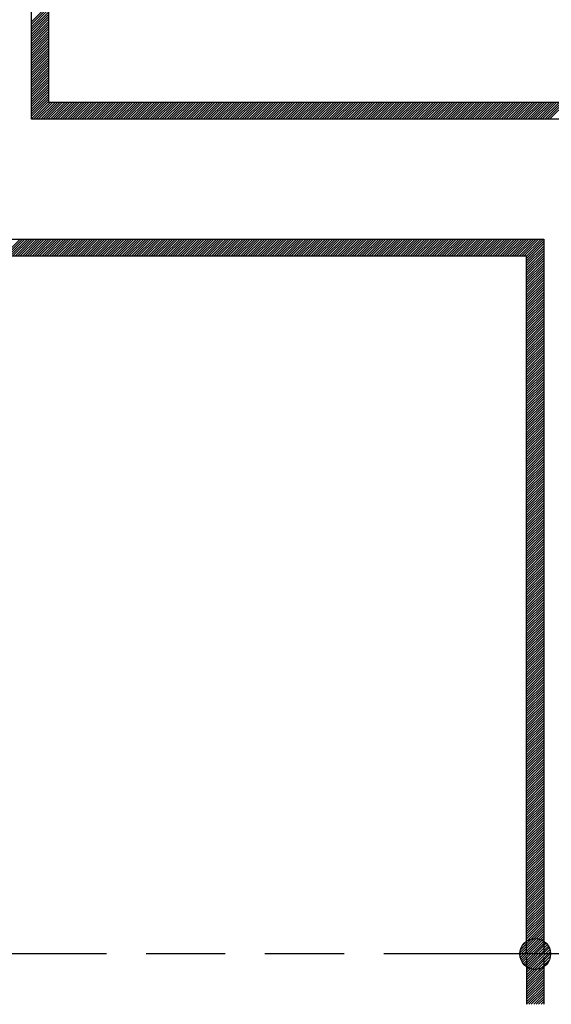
# Model space of a CAD drawing. Header units: millimetres. Extents: x 0 to 840, y 0 to 591.
# Tile 16 of 27: x 477 to 508, y 253 to 311. Entities that reach past the tile are written whole.
import ezdxf

# ---------------------------------------------------------------- set-up
doc = ezdxf.new("R2010")
doc.units = ezdxf.units.MM
doc.header["$LTSCALE"] = 46.255
doc.linetypes.add('PHANTOM', pattern=[0.8, 0.45, -0.05, 0.1, -0.05, 0.1, -0.05])
doc.layers.add('0001_01', color=7, linetype='CONTINUOUS')
doc.layers.add('0001_04', color=7, linetype='CONTINUOUS')

msp = doc.modelspace()

# ---------------------------------------------------------------- linework, layer by layer
at = {"layer": '0001_01', "color": 2, "linetype": 'Continuous'}
for p, q in [((477.536, 305.14), (477.536, 344.556)), ((478.536, 343.556), (478.536, 306.14)), ((478.536, 306.14), (527.434, 306.14)), ((526.434, 305.14), (477.536, 305.14)), ((466.536, 298.14), (507.434, 298.14)), ((507.434, 298.14), (507.434, 256.388)), ((506.434, 297.14), (465.536, 297.14)), ((506.434, 256.388), (506.434, 297.14)), ((506.434, 256.196), (506.434, 253.449)), ((507.434, 256.196), (507.434, 253.449))]:
    msp.add_line(p, q, dxfattribs=at)
at = {"layer": '0001_01', "color": 2, "linetype": 'PHANTOM'}
msp.add_line((666.926, 256.387), (388.409, 256.387), dxfattribs=at)
at = {"layer": '0001_01', "color": 2, "linetype": 'Continuous'}
msp.add_circle((506.934, 256.387), 0.9, dxfattribs=at)
at = {"layer": '0001_04', "color": 5, "linetype": 'Continuous'}
for p, q in [((477.536, 310.828), (478.536, 311.828)), ((477.536, 310.686), (478.536, 311.686)), ((477.536, 310.545), (478.536, 311.545)), ((477.536, 310.403), (478.536, 311.403)), ((477.536, 310.262), (478.536, 311.262)), ((477.536, 310.12), (478.536, 311.12)), ((477.536, 309.979), (478.536, 310.979)), ((477.536, 309.838), (478.536, 310.838)), ((477.536, 309.696), (478.536, 310.696)), ((477.536, 309.555), (478.536, 310.555)), ((477.536, 309.413), (478.536, 310.413)), ((477.536, 309.272), (478.536, 310.272)), ((477.536, 309.13), (478.536, 310.13)), ((477.536, 308.989), (478.536, 309.989)), ((477.536, 308.848), (478.536, 309.848)), ((477.536, 308.706), (478.536, 309.706)), ((477.536, 308.565), (478.536, 309.565)), ((477.536, 308.423), (478.536, 309.423)), ((477.536, 308.282), (478.536, 309.282)), ((477.536, 308.14), (478.536, 309.14)), ((477.536, 307.999), (478.536, 308.999)), ((477.536, 307.858), (478.536, 308.858)), ((477.536, 307.716), (478.536, 308.716)), ((477.536, 307.575), (478.536, 308.575)), ((477.536, 307.433), (478.536, 308.433)), ((477.536, 307.292), (478.536, 308.292)), ((477.536, 307.151), (478.536, 308.151)), ((477.536, 307.009), (478.536, 308.009)), ((477.536, 306.868), (478.536, 307.868)), ((477.536, 306.726), (478.536, 307.726)), ((477.536, 306.585), (478.536, 307.585)), ((477.536, 306.443), (478.536, 307.443)), ((477.536, 306.302), (478.536, 307.302)), ((477.536, 306.161), (478.536, 307.161)), ((477.536, 306.019), (478.536, 307.019)), ((477.536, 305.878), (478.536, 306.878)), ((477.536, 305.736), (478.536, 306.736)), ((477.536, 305.595), (478.536, 306.595)), ((477.536, 305.453), (478.536, 306.453)), ((477.536, 305.312), (478.536, 306.312)), ((477.536, 305.171), (478.536, 306.171)), ((477.647, 305.14), (478.647, 306.14)), ((477.788, 305.14), (478.788, 306.14)), ((477.93, 305.14), (478.93, 306.14)), ((478.071, 305.14), (479.071, 306.14)), ((478.213, 305.14), (479.213, 306.14)), ((478.354, 305.14), (479.354, 306.14)), ((478.496, 305.14), (479.496, 306.14)), ((478.637, 305.14), (479.637, 306.14)), ((478.778, 305.14), (479.778, 306.14)), ((478.92, 305.14), (479.92, 306.14)), ((479.061, 305.14), (480.061, 306.14)), ((479.203, 305.14), (480.203, 306.14)), ((479.344, 305.14), (480.344, 306.14)), ((479.485, 305.14), (480.485, 306.14)), ((479.627, 305.14), (480.627, 306.14)), ((479.768, 305.14), (480.768, 306.14)), ((479.91, 305.14), (480.91, 306.14)), ((480.051, 305.14), (481.051, 306.14)), ((480.193, 305.14), (481.193, 306.14)), ((480.334, 305.14), (481.334, 306.14)), ((480.475, 305.14), (481.475, 306.14)), ((480.617, 305.14), (481.617, 306.14)), ((480.758, 305.14), (481.758, 306.14)), ((480.9, 305.14), (481.9, 306.14)), ((481.041, 305.14), (482.041, 306.14)), ((481.183, 305.14), (482.183, 306.14)), ((481.324, 305.14), (482.324, 306.14)), ((481.465, 305.14), (482.465, 306.14)), ((481.607, 305.14), (482.607, 306.14)), ((481.748, 305.14), (482.748, 306.14)), ((481.89, 305.14), (482.89, 306.14)), ((482.031, 305.14), (483.031, 306.14)), ((482.172, 305.14), (483.172, 306.14)), ((482.314, 305.14), (483.314, 306.14)), ((482.455, 305.14), (483.455, 306.14)), ((482.597, 305.14), (483.597, 306.14)), ((482.738, 305.14), (483.738, 306.14)), ((482.88, 305.14), (483.88, 306.14)), ((483.021, 305.14), (484.021, 306.14)), ((483.162, 305.14), (484.162, 306.14)), ((483.304, 305.14), (484.304, 306.14)), ((483.445, 305.14), (484.445, 306.14)), ((483.587, 305.14), (484.587, 306.14)), ((483.728, 305.14), (484.728, 306.14)), ((483.87, 305.14), (484.87, 306.14)), ((484.011, 305.14), (485.011, 306.14)), ((484.152, 305.14), (485.152, 306.14)), ((484.294, 305.14), (485.294, 306.14)), ((484.435, 305.14), (485.435, 306.14)), ((484.577, 305.14), (485.577, 306.14)), ((484.718, 305.14), (485.718, 306.14)), ((484.859, 305.14), (485.859, 306.14)), ((485.001, 305.14), (486.001, 306.14)), ((485.142, 305.14), (486.142, 306.14)), ((485.284, 305.14), (486.284, 306.14)), ((485.425, 305.14), (486.425, 306.14)), ((485.567, 305.14), (486.567, 306.14)), ((485.708, 305.14), (486.708, 306.14)), ((485.849, 305.14), (486.849, 306.14)), ((485.991, 305.14), (486.991, 306.14)), ((486.132, 305.14), (487.132, 306.14)), ((486.274, 305.14), (487.274, 306.14)), ((486.415, 305.14), (487.415, 306.14)), ((486.557, 305.14), (487.557, 306.14)), ((486.698, 305.14), (487.698, 306.14)), ((486.839, 305.14), (487.839, 306.14)), ((486.981, 305.14), (487.981, 306.14)), ((487.122, 305.14), (488.122, 306.14)), ((487.264, 305.14), (488.264, 306.14)), ((487.405, 305.14), (488.405, 306.14)), ((487.546, 305.14), (488.546, 306.14)), ((487.688, 305.14), (488.688, 306.14)), ((487.829, 305.14), (488.829, 306.14)), ((487.971, 305.14), (488.971, 306.14)), ((488.112, 305.14), (489.112, 306.14)), ((488.254, 305.14), (489.254, 306.14)), ((488.395, 305.14), (489.395, 306.14)), ((488.536, 305.14), (489.536, 306.14)), ((488.678, 305.14), (489.678, 306.14)), ((488.819, 305.14), (489.819, 306.14)), ((488.961, 305.14), (489.961, 306.14)), ((489.102, 305.14), (490.102, 306.14)), ((489.244, 305.14), (490.244, 306.14)), ((489.385, 305.14), (490.385, 306.14)), ((489.526, 305.14), (490.526, 306.14)), ((489.668, 305.14), (490.668, 306.14)), ((489.809, 305.14), (490.809, 306.14)), ((489.951, 305.14), (490.951, 306.14)), ((490.092, 305.14), (491.092, 306.14)), ((490.233, 305.14), (491.233, 306.14)), ((490.375, 305.14), (491.375, 306.14)), ((490.516, 305.14), (491.516, 306.14)), ((490.658, 305.14), (491.658, 306.14)), ((490.799, 305.14), (491.799, 306.14)), ((490.941, 305.14), (491.941, 306.14)), ((491.082, 305.14), (492.082, 306.14)), ((491.223, 305.14), (492.223, 306.14)), ((491.365, 305.14), (492.365, 306.14)), ((491.506, 305.14), (492.506, 306.14)), ((491.648, 305.14), (492.648, 306.14)), ((491.789, 305.14), (492.789, 306.14)), ((491.931, 305.14), (492.931, 306.14)), ((492.072, 305.14), (493.072, 306.14)), ((492.213, 305.14), (493.213, 306.14)), ((492.355, 305.14), (493.355, 306.14)), ((492.496, 305.14), (493.496, 306.14)), ((492.638, 305.14), (493.638, 306.14)), ((492.779, 305.14), (493.779, 306.14)), ((492.92, 305.14), (493.92, 306.14)), ((493.062, 305.14), (494.062, 306.14)), ((493.203, 305.14), (494.203, 306.14)), ((493.345, 305.14), (494.345, 306.14)), ((493.486, 305.14), (494.486, 306.14)), ((493.628, 305.14), (494.628, 306.14)), ((493.769, 305.14), (494.769, 306.14)), ((493.91, 305.14), (494.91, 306.14)), ((494.052, 305.14), (495.052, 306.14)), ((494.193, 305.14), (495.193, 306.14)), ((494.335, 305.14), (495.335, 306.14)), ((494.476, 305.14), (495.476, 306.14)), ((494.618, 305.14), (495.618, 306.14)), ((494.759, 305.14), (495.759, 306.14)), ((494.9, 305.14), (495.9, 306.14)), ((495.042, 305.14), (496.042, 306.14)), ((495.183, 305.14), (496.183, 306.14)), ((495.325, 305.14), (496.325, 306.14)), ((495.466, 305.14), (496.466, 306.14)), ((495.607, 305.14), (496.607, 306.14)), ((495.749, 305.14), (496.749, 306.14)), ((495.89, 305.14), (496.89, 306.14)), ((496.032, 305.14), (497.032, 306.14)), ((496.173, 305.14), (497.173, 306.14)), ((496.315, 305.14), (497.315, 306.14)), ((496.456, 305.14), (497.456, 306.14)), ((496.597, 305.14), (497.597, 306.14)), ((496.739, 305.14), (497.739, 306.14)), ((496.88, 305.14), (497.88, 306.14)), ((497.022, 305.14), (498.022, 306.14)), ((497.163, 305.14), (498.163, 306.14)), ((497.305, 305.14), (498.305, 306.14)), ((497.446, 305.14), (498.446, 306.14)), ((497.587, 305.14), (498.587, 306.14)), ((497.729, 305.14), (498.729, 306.14)), ((497.87, 305.14), (498.87, 306.14)), ((498.012, 305.14), (499.012, 306.14)), ((498.153, 305.14), (499.153, 306.14)), ((498.294, 305.14), (499.294, 306.14)), ((498.436, 305.14), (499.436, 306.14)), ((498.577, 305.14), (499.577, 306.14)), ((498.719, 305.14), (499.719, 306.14)), ((498.86, 305.14), (499.86, 306.14)), ((499.002, 305.14), (500.002, 306.14)), ((499.143, 305.14), (500.143, 306.14)), ((499.284, 305.14), (500.284, 306.14)), ((499.426, 305.14), (500.426, 306.14)), ((499.567, 305.14), (500.567, 306.14)), ((499.709, 305.14), (500.709, 306.14)), ((499.85, 305.14), (500.85, 306.14)), ((499.992, 305.14), (500.992, 306.14)), ((500.133, 305.14), (501.133, 306.14)), ((500.274, 305.14), (501.274, 306.14)), ((500.416, 305.14), (501.416, 306.14)), ((500.557, 305.14), (501.557, 306.14)), ((500.699, 305.14), (501.699, 306.14)), ((500.84, 305.14), (501.84, 306.14)), ((500.981, 305.14), (501.981, 306.14)), ((501.123, 305.14), (502.123, 306.14)), ((501.264, 305.14), (502.264, 306.14)), ((501.406, 305.14), (502.406, 306.14)), ((501.547, 305.14), (502.547, 306.14)), ((501.689, 305.14), (502.689, 306.14)), ((501.83, 305.14), (502.83, 306.14)), ((501.971, 305.14), (502.971, 306.14)), ((502.113, 305.14), (503.113, 306.14)), ((502.254, 305.14), (503.254, 306.14)), ((502.396, 305.14), (503.396, 306.14)), ((502.537, 305.14), (503.537, 306.14)), ((502.679, 305.14), (503.679, 306.14)), ((502.82, 305.14), (503.82, 306.14)), ((502.961, 305.14), (503.961, 306.14)), ((503.103, 305.14), (504.103, 306.14)), ((503.244, 305.14), (504.244, 306.14)), ((503.386, 305.14), (504.386, 306.14)), ((503.527, 305.14), (504.527, 306.14)), ((503.669, 305.14), (504.669, 306.14)), ((503.81, 305.14), (504.81, 306.14)), ((503.951, 305.14), (504.951, 306.14)), ((504.093, 305.14), (505.093, 306.14)), ((504.234, 305.14), (505.234, 306.14)), ((504.376, 305.14), (505.376, 306.14)), ((504.517, 305.14), (505.517, 306.14)), ((504.658, 305.14), (505.658, 306.14)), ((504.8, 305.14), (505.8, 306.14)), ((504.941, 305.14), (505.941, 306.14)), ((505.083, 305.14), (506.083, 306.14)), ((505.224, 305.14), (506.224, 306.14)), ((505.366, 305.14), (506.366, 306.14)), ((505.507, 305.14), (506.507, 306.14)), ((505.648, 305.14), (506.648, 306.14)), ((505.79, 305.14), (506.79, 306.14)), ((505.931, 305.14), (506.931, 306.14)), ((506.073, 305.14), (507.073, 306.14)), ((506.214, 305.14), (507.214, 306.14)), ((506.356, 305.14), (507.356, 306.14)), ((506.497, 305.14), (507.497, 306.14)), ((506.638, 305.14), (507.638, 306.14)), ((506.78, 305.14), (507.78, 306.14)), ((506.921, 305.14), (507.921, 306.14)), ((507.063, 305.14), (508.063, 306.14)), ((507.204, 305.14), (508.204, 306.14)), ((507.345, 305.14), (508.345, 306.14)), ((507.487, 305.14), (508.487, 306.14)), ((507.628, 305.14), (508.628, 306.14)), ((507.77, 305.14), (508.77, 306.14)), ((475.87, 297.14), (476.87, 298.14)), ((476.011, 297.14), (477.011, 298.14)), ((476.152, 297.14), (477.152, 298.14)), ((476.294, 297.14), (477.294, 298.14)), ((476.435, 297.14), (477.435, 298.14)), ((476.577, 297.14), (477.577, 298.14)), ((476.718, 297.14), (477.718, 298.14)), ((476.859, 297.14), (477.859, 298.14)), ((477.001, 297.14), (478.001, 298.14)), ((477.142, 297.14), (478.142, 298.14)), ((477.284, 297.14), (478.284, 298.14)), ((477.425, 297.14), (478.425, 298.14)), ((477.567, 297.14), (478.567, 298.14)), ((477.708, 297.14), (478.708, 298.14)), ((477.849, 297.14), (478.849, 298.14)), ((477.991, 297.14), (478.991, 298.14)), ((478.132, 297.14), (479.132, 298.14)), ((478.274, 297.14), (479.274, 298.14)), ((478.415, 297.14), (479.415, 298.14)), ((478.557, 297.14), (479.557, 298.14)), ((478.698, 297.14), (479.698, 298.14)), ((478.839, 297.14), (479.839, 298.14)), ((478.981, 297.14), (479.981, 298.14)), ((479.122, 297.14), (480.122, 298.14)), ((479.264, 297.14), (480.264, 298.14)), ((479.405, 297.14), (480.405, 298.14)), ((479.546, 297.14), (480.546, 298.14)), ((479.688, 297.14), (480.688, 298.14)), ((479.829, 297.14), (480.829, 298.14)), ((479.971, 297.14), (480.971, 298.14)), ((480.112, 297.14), (481.112, 298.14)), ((480.254, 297.14), (481.254, 298.14)), ((480.395, 297.14), (481.395, 298.14)), ((480.536, 297.14), (481.536, 298.14)), ((480.678, 297.14), (481.678, 298.14)), ((480.819, 297.14), (481.819, 298.14)), ((480.961, 297.14), (481.961, 298.14)), ((481.102, 297.14), (482.102, 298.14)), ((481.244, 297.14), (482.244, 298.14)), ((481.385, 297.14), (482.385, 298.14)), ((481.526, 297.14), (482.526, 298.14)), ((481.668, 297.14), (482.668, 298.14)), ((481.809, 297.14), (482.809, 298.14)), ((481.951, 297.14), (482.951, 298.14)), ((482.092, 297.14), (483.092, 298.14)), ((482.233, 297.14), (483.233, 298.14)), ((482.375, 297.14), (483.375, 298.14)), ((482.516, 297.14), (483.516, 298.14)), ((482.658, 297.14), (483.658, 298.14)), ((482.799, 297.14), (483.799, 298.14)), ((482.941, 297.14), (483.941, 298.14)), ((483.082, 297.14), (484.082, 298.14)), ((483.223, 297.14), (484.223, 298.14)), ((483.365, 297.14), (484.365, 298.14)), ((483.506, 297.14), (484.506, 298.14)), ((483.648, 297.14), (484.648, 298.14)), ((483.789, 297.14), (484.789, 298.14)), ((483.931, 297.14), (484.931, 298.14)), ((484.072, 297.14), (485.072, 298.14)), ((484.213, 297.14), (485.213, 298.14)), ((484.355, 297.14), (485.355, 298.14)), ((484.496, 297.14), (485.496, 298.14)), ((484.638, 297.14), (485.638, 298.14)), ((484.779, 297.14), (485.779, 298.14)), ((484.92, 297.14), (485.92, 298.14)), ((485.062, 297.14), (486.062, 298.14)), ((485.203, 297.14), (486.203, 298.14)), ((485.345, 297.14), (486.345, 298.14)), ((485.486, 297.14), (486.486, 298.14)), ((485.628, 297.14), (486.628, 298.14)), ((485.769, 297.14), (486.769, 298.14)), ((485.91, 297.14), (486.91, 298.14)), ((486.052, 297.14), (487.052, 298.14)), ((486.193, 297.14), (487.193, 298.14)), ((486.335, 297.14), (487.335, 298.14)), ((486.476, 297.14), (487.476, 298.14)), ((486.618, 297.14), (487.618, 298.14)), ((486.759, 297.14), (487.759, 298.14)), ((486.9, 297.14), (487.9, 298.14)), ((487.042, 297.14), (488.042, 298.14)), ((487.183, 297.14), (488.183, 298.14)), ((487.325, 297.14), (488.325, 298.14)), ((487.466, 297.14), (488.466, 298.14)), ((487.607, 297.14), (488.607, 298.14)), ((487.749, 297.14), (488.749, 298.14)), ((487.89, 297.14), (488.89, 298.14)), ((488.032, 297.14), (489.032, 298.14)), ((488.173, 297.14), (489.173, 298.14)), ((488.315, 297.14), (489.315, 298.14)), ((488.456, 297.14), (489.456, 298.14)), ((488.597, 297.14), (489.597, 298.14)), ((488.739, 297.14), (489.739, 298.14)), ((488.88, 297.14), (489.88, 298.14)), ((489.022, 297.14), (490.022, 298.14)), ((489.163, 297.14), (490.163, 298.14)), ((489.305, 297.14), (490.305, 298.14)), ((489.446, 297.14), (490.446, 298.14)), ((489.587, 297.14), (490.587, 298.14)), ((489.729, 297.14), (490.729, 298.14)), ((489.87, 297.14), (490.87, 298.14)), ((490.012, 297.14), (491.012, 298.14)), ((490.153, 297.14), (491.153, 298.14)), ((490.294, 297.14), (491.294, 298.14)), ((490.436, 297.14), (491.436, 298.14)), ((490.577, 297.14), (491.577, 298.14)), ((490.719, 297.14), (491.719, 298.14)), ((490.86, 297.14), (491.86, 298.14)), ((491.002, 297.14), (492.002, 298.14)), ((491.143, 297.14), (492.143, 298.14)), ((491.284, 297.14), (492.284, 298.14)), ((491.426, 297.14), (492.426, 298.14)), ((491.567, 297.14), (492.567, 298.14)), ((491.709, 297.14), (492.709, 298.14)), ((491.85, 297.14), (492.85, 298.14)), ((491.992, 297.14), (492.992, 298.14)), ((492.133, 297.14), (493.133, 298.14)), ((492.274, 297.14), (493.274, 298.14)), ((492.416, 297.14), (493.416, 298.14)), ((492.557, 297.14), (493.557, 298.14)), ((492.699, 297.14), (493.699, 298.14)), ((492.84, 297.14), (493.84, 298.14)), ((492.982, 297.14), (493.982, 298.14)), ((493.123, 297.14), (494.123, 298.14)), ((493.264, 297.14), (494.264, 298.14)), ((493.406, 297.14), (494.406, 298.14)), ((493.547, 297.14), (494.547, 298.14)), ((493.689, 297.14), (494.689, 298.14)), ((493.83, 297.14), (494.83, 298.14)), ((493.971, 297.14), (494.971, 298.14)), ((494.113, 297.14), (495.113, 298.14)), ((494.254, 297.14), (495.254, 298.14)), ((494.396, 297.14), (495.396, 298.14)), ((494.537, 297.14), (495.537, 298.14)), ((494.679, 297.14), (495.679, 298.14)), ((494.82, 297.14), (495.82, 298.14)), ((494.961, 297.14), (495.961, 298.14)), ((495.103, 297.14), (496.103, 298.14)), ((495.244, 297.14), (496.244, 298.14)), ((495.386, 297.14), (496.386, 298.14)), ((495.527, 297.14), (496.527, 298.14)), ((495.669, 297.14), (496.669, 298.14)), ((495.81, 297.14), (496.81, 298.14)), ((495.951, 297.14), (496.951, 298.14)), ((496.093, 297.14), (497.093, 298.14)), ((496.234, 297.14), (497.234, 298.14)), ((496.376, 297.14), (497.376, 298.14)), ((496.517, 297.14), (497.517, 298.14)), ((496.658, 297.14), (497.658, 298.14)), ((496.8, 297.14), (497.8, 298.14)), ((496.941, 297.14), (497.941, 298.14)), ((497.083, 297.14), (498.083, 298.14)), ((497.224, 297.14), (498.224, 298.14)), ((497.366, 297.14), (498.366, 298.14)), ((497.507, 297.14), (498.507, 298.14)), ((497.648, 297.14), (498.648, 298.14)), ((497.79, 297.14), (498.79, 298.14)), ((497.931, 297.14), (498.931, 298.14)), ((498.073, 297.14), (499.073, 298.14)), ((498.214, 297.14), (499.214, 298.14)), ((498.356, 297.14), (499.356, 298.14)), ((498.497, 297.14), (499.497, 298.14)), ((498.638, 297.14), (499.638, 298.14)), ((498.78, 297.14), (499.78, 298.14)), ((498.921, 297.14), (499.921, 298.14)), ((499.063, 297.14), (500.063, 298.14)), ((499.204, 297.14), (500.204, 298.14)), ((499.345, 297.14), (500.345, 298.14)), ((499.487, 297.14), (500.487, 298.14)), ((499.628, 297.14), (500.628, 298.14)), ((499.77, 297.14), (500.77, 298.14)), ((499.911, 297.14), (500.911, 298.14)), ((500.053, 297.14), (501.053, 298.14)), ((500.194, 297.14), (501.194, 298.14)), ((500.335, 297.14), (501.335, 298.14)), ((500.477, 297.14), (501.477, 298.14)), ((500.618, 297.14), (501.618, 298.14)), ((500.76, 297.14), (501.76, 298.14)), ((500.901, 297.14), (501.901, 298.14)), ((501.043, 297.14), (502.043, 298.14)), ((501.184, 297.14), (502.184, 298.14)), ((501.325, 297.14), (502.325, 298.14)), ((501.467, 297.14), (502.467, 298.14)), ((501.608, 297.14), (502.608, 298.14)), ((501.75, 297.14), (502.75, 298.14)), ((501.891, 297.14), (502.891, 298.14)), ((502.032, 297.14), (503.032, 298.14)), ((502.174, 297.14), (503.174, 298.14)), ((502.315, 297.14), (503.315, 298.14)), ((502.457, 297.14), (503.457, 298.14)), ((502.598, 297.14), (503.598, 298.14)), ((502.74, 297.14), (503.74, 298.14)), ((502.881, 297.14), (503.881, 298.14)), ((503.022, 297.14), (504.022, 298.14)), ((503.164, 297.14), (504.164, 298.14)), ((503.305, 297.14), (504.305, 298.14)), ((503.447, 297.14), (504.447, 298.14)), ((503.588, 297.14), (504.588, 298.14)), ((503.73, 297.14), (504.73, 298.14)), ((503.871, 297.14), (504.871, 298.14)), ((504.012, 297.14), (505.012, 298.14)), ((504.154, 297.14), (505.154, 298.14)), ((504.295, 297.14), (505.295, 298.14)), ((504.437, 297.14), (505.437, 298.14)), ((504.578, 297.14), (505.578, 298.14)), ((504.719, 297.14), (505.719, 298.14)), ((504.861, 297.14), (505.861, 298.14)), ((505.002, 297.14), (506.002, 298.14)), ((505.144, 297.14), (506.144, 298.14)), ((505.285, 297.14), (506.285, 298.14)), ((505.427, 297.14), (506.427, 298.14)), ((505.568, 297.14), (506.568, 298.14)), ((505.709, 297.14), (506.709, 298.14)), ((505.851, 297.14), (506.851, 298.14)), ((505.992, 297.14), (506.992, 298.14)), ((506.134, 297.14), (507.134, 298.14)), ((506.275, 297.14), (507.275, 298.14)), ((506.417, 297.14), (507.417, 298.14)), ((506.434, 297.016), (507.434, 298.016)), ((506.434, 296.875), (507.434, 297.875)), ((506.434, 296.733), (507.434, 297.733)), ((506.434, 296.592), (507.434, 297.592)), ((506.434, 296.45), (507.434, 297.45)), ((506.434, 296.309), (507.434, 297.309)), ((506.434, 296.168), (507.434, 297.168)), ((506.434, 296.026), (507.434, 297.026)), ((506.434, 295.885), (507.434, 296.885)), ((506.434, 295.743), (507.434, 296.743)), ((506.434, 295.602), (507.434, 296.602)), ((506.434, 295.461), (507.434, 296.461)), ((506.434, 295.319), (507.434, 296.319)), ((506.434, 295.178), (507.434, 296.178)), ((506.434, 295.036), (507.434, 296.036)), ((506.434, 294.895), (507.434, 295.895)), ((506.434, 294.753), (507.434, 295.753)), ((506.434, 294.612), (507.434, 295.612)), ((506.434, 294.471), (507.434, 295.471)), ((506.434, 294.329), (507.434, 295.329)), ((506.434, 294.188), (507.434, 295.188)), ((506.434, 294.046), (507.434, 295.046)), ((506.434, 293.905), (507.434, 294.905)), ((506.434, 293.763), (507.434, 294.763)), ((506.434, 293.622), (507.434, 294.622)), ((506.434, 293.481), (507.434, 294.481)), ((506.434, 293.339), (507.434, 294.339)), ((506.434, 293.198), (507.434, 294.198)), ((506.434, 293.056), (507.434, 294.056)), ((506.434, 292.915), (507.434, 293.915)), ((506.434, 292.773), (507.434, 293.773)), ((506.434, 292.632), (507.434, 293.632)), ((506.434, 292.491), (507.434, 293.491)), ((506.434, 292.349), (507.434, 293.349)), ((506.434, 292.208), (507.434, 293.208)), ((506.434, 292.066), (507.434, 293.066)), ((506.434, 291.925), (507.434, 292.925)), ((506.434, 291.784), (507.434, 292.784)), ((506.434, 291.642), (507.434, 292.642)), ((506.434, 291.501), (507.434, 292.501)), ((506.434, 291.359), (507.434, 292.359)), ((506.434, 291.218), (507.434, 292.218)), ((506.434, 291.076), (507.434, 292.076)), ((506.434, 290.935), (507.434, 291.935)), ((506.434, 290.794), (507.434, 291.794)), ((506.434, 290.652), (507.434, 291.652)), ((506.434, 290.511), (507.434, 291.511)), ((506.434, 290.369), (507.434, 291.369)), ((506.434, 290.228), (507.434, 291.228)), ((506.434, 290.086), (507.434, 291.086)), ((506.434, 289.945), (507.434, 290.945)), ((506.434, 289.804), (507.434, 290.804)), ((506.434, 289.662), (507.434, 290.662)), ((506.434, 289.521), (507.434, 290.521)), ((506.434, 289.379), (507.434, 290.379)), ((506.434, 289.238), (507.434, 290.238)), ((506.434, 289.097), (507.434, 290.097)), ((506.434, 288.955), (507.434, 289.955)), ((506.434, 288.814), (507.434, 289.814)), ((506.434, 288.672), (507.434, 289.672)), ((506.434, 288.531), (507.434, 289.531)), ((506.434, 288.389), (507.434, 289.389)), ((506.434, 288.248), (507.434, 289.248)), ((506.434, 288.107), (507.434, 289.107)), ((506.434, 287.965), (507.434, 288.965)), ((506.434, 287.824), (507.434, 288.824)), ((506.434, 287.682), (507.434, 288.682)), ((506.434, 287.541), (507.434, 288.541)), ((506.434, 287.399), (507.434, 288.399)), ((506.434, 287.258), (507.434, 288.258)), ((506.434, 287.117), (507.434, 288.117)), ((506.434, 286.975), (507.434, 287.975)), ((506.434, 286.834), (507.434, 287.834)), ((506.434, 286.692), (507.434, 287.692)), ((506.434, 286.551), (507.434, 287.551)), ((506.434, 286.41), (507.434, 287.41)), ((506.434, 286.268), (507.434, 287.268)), ((506.434, 286.127), (507.434, 287.127)), ((506.434, 285.985), (507.434, 286.985)), ((506.434, 285.844), (507.434, 286.844)), ((506.434, 285.702), (507.434, 286.702)), ((506.434, 285.561), (507.434, 286.561)), ((506.434, 285.42), (507.434, 286.42)), ((506.434, 285.278), (507.434, 286.278)), ((506.434, 285.137), (507.434, 286.137)), ((506.434, 284.995), (507.434, 285.995)), ((506.434, 284.854), (507.434, 285.854)), ((506.434, 284.712), (507.434, 285.712)), ((506.434, 284.571), (507.434, 285.571)), ((506.434, 284.43), (507.434, 285.43)), ((506.434, 284.288), (507.434, 285.288)), ((506.434, 284.147), (507.434, 285.147)), ((506.434, 284.005), (507.434, 285.005)), ((506.434, 283.864), (507.434, 284.864)), ((506.434, 283.723), (507.434, 284.723)), ((506.434, 283.581), (507.434, 284.581)), ((506.434, 283.44), (507.434, 284.44)), ((506.434, 283.298), (507.434, 284.298)), ((506.434, 283.157), (507.434, 284.157)), ((506.434, 283.015), (507.434, 284.015)), ((506.434, 282.874), (507.434, 283.874)), ((506.434, 282.733), (507.434, 283.733)), ((506.434, 282.591), (507.434, 283.591)), ((506.434, 282.45), (507.434, 283.45)), ((506.434, 282.308), (507.434, 283.308)), ((506.434, 282.167), (507.434, 283.167)), ((506.434, 282.025), (507.434, 283.025)), ((506.434, 281.884), (507.434, 282.884)), ((506.434, 281.743), (507.434, 282.743)), ((506.434, 281.601), (507.434, 282.601)), ((506.434, 281.46), (507.434, 282.46)), ((506.434, 281.318), (507.434, 282.318)), ((506.434, 281.177), (507.434, 282.177)), ((506.434, 281.036), (507.434, 282.036)), ((506.434, 280.894), (507.434, 281.894)), ((506.434, 280.753), (507.434, 281.753)), ((506.434, 280.611), (507.434, 281.611)), ((506.434, 280.47), (507.434, 281.47)), ((506.434, 280.328), (507.434, 281.328)), ((506.434, 280.187), (507.434, 281.187)), ((506.434, 280.046), (507.434, 281.046)), ((506.434, 279.904), (507.434, 280.904)), ((506.434, 279.763), (507.434, 280.763)), ((506.434, 279.621), (507.434, 280.621)), ((506.434, 279.48), (507.434, 280.48)), ((506.434, 279.338), (507.434, 280.338)), ((506.434, 279.197), (507.434, 280.197)), ((506.434, 279.056), (507.434, 280.056)), ((506.434, 278.914), (507.434, 279.914)), ((506.434, 278.773), (507.434, 279.773)), ((506.434, 278.631), (507.434, 279.631)), ((506.434, 278.49), (507.434, 279.49)), ((506.434, 278.349), (507.434, 279.349)), ((506.434, 278.207), (507.434, 279.207)), ((506.434, 278.066), (507.434, 279.066)), ((506.434, 277.924), (507.434, 278.924)), ((506.434, 277.783), (507.434, 278.783)), ((506.434, 277.641), (507.434, 278.641)), ((506.434, 277.5), (507.434, 278.5)), ((506.434, 277.359), (507.434, 278.359)), ((506.434, 277.217), (507.434, 278.217)), ((506.434, 277.076), (507.434, 278.076)), ((506.434, 276.934), (507.434, 277.934)), ((506.434, 276.793), (507.434, 277.793)), ((506.434, 276.651), (507.434, 277.651)), ((506.434, 276.51), (507.434, 277.51)), ((506.434, 276.369), (507.434, 277.369)), ((506.434, 276.227), (507.434, 277.227)), ((506.434, 276.086), (507.434, 277.086)), ((506.434, 275.944), (507.434, 276.944)), ((506.434, 275.803), (507.434, 276.803)), ((506.434, 275.662), (507.434, 276.662)), ((506.434, 275.52), (507.434, 276.52)), ((506.434, 275.379), (507.434, 276.379)), ((506.434, 275.237), (507.434, 276.237)), ((506.434, 275.096), (507.434, 276.096)), ((506.434, 274.954), (507.434, 275.954)), ((506.434, 274.813), (507.434, 275.813)), ((506.434, 274.672), (507.434, 275.672)), ((506.434, 274.53), (507.434, 275.53)), ((506.434, 274.389), (507.434, 275.389)), ((506.434, 274.247), (507.434, 275.247)), ((506.434, 274.106), (507.434, 275.106)), ((506.434, 273.964), (507.434, 274.964)), ((506.434, 273.823), (507.434, 274.823)), ((506.434, 273.682), (507.434, 274.682)), ((506.434, 273.54), (507.434, 274.54)), ((506.434, 273.399), (507.434, 274.399)), ((506.434, 273.257), (507.434, 274.257)), ((506.434, 273.116), (507.434, 274.116)), ((506.434, 272.975), (507.434, 273.975)), ((506.434, 272.833), (507.434, 273.833)), ((506.434, 272.692), (507.434, 273.692)), ((506.434, 272.55), (507.434, 273.55)), ((506.434, 272.409), (507.434, 273.409)), ((506.434, 272.267), (507.434, 273.267)), ((506.434, 272.126), (507.434, 273.126)), ((506.434, 271.985), (507.434, 272.985)), ((506.434, 271.843), (507.434, 272.843)), ((506.434, 271.702), (507.434, 272.702)), ((506.434, 271.56), (507.434, 272.56)), ((506.434, 271.419), (507.434, 272.419)), ((506.434, 271.277), (507.434, 272.277)), ((506.434, 271.136), (507.434, 272.136)), ((506.434, 270.995), (507.434, 271.995)), ((506.434, 270.853), (507.434, 271.853)), ((506.434, 270.712), (507.434, 271.712)), ((506.434, 270.57), (507.434, 271.57)), ((506.434, 270.429), (507.434, 271.429)), ((506.434, 270.288), (507.434, 271.288)), ((506.434, 270.146), (507.434, 271.146)), ((506.434, 270.005), (507.434, 271.005)), ((506.434, 269.863), (507.434, 270.863)), ((506.434, 269.722), (507.434, 270.722)), ((506.434, 269.58), (507.434, 270.58)), ((506.434, 269.439), (507.434, 270.439)), ((506.434, 269.298), (507.434, 270.298)), ((506.434, 269.156), (507.434, 270.156)), ((506.434, 269.015), (507.434, 270.015)), ((506.434, 268.873), (507.434, 269.873)), ((506.434, 268.732), (507.434, 269.732)), ((506.434, 268.59), (507.434, 269.59)), ((506.434, 268.449), (507.434, 269.449)), ((506.434, 268.308), (507.434, 269.308)), ((506.434, 268.166), (507.434, 269.166)), ((506.434, 268.025), (507.434, 269.025)), ((506.434, 267.883), (507.434, 268.883)), ((506.434, 267.742), (507.434, 268.742)), ((506.434, 267.601), (507.434, 268.601)), ((506.434, 267.459), (507.434, 268.459)), ((506.434, 267.318), (507.434, 268.318)), ((506.434, 267.176), (507.434, 268.176)), ((506.434, 267.035), (507.434, 268.035)), ((506.434, 266.893), (507.434, 267.893)), ((506.434, 266.752), (507.434, 267.752)), ((506.434, 266.611), (507.434, 267.611)), ((506.434, 266.469), (507.434, 267.469)), ((506.434, 266.328), (507.434, 267.328)), ((506.434, 266.186), (507.434, 267.186)), ((506.434, 266.045), (507.434, 267.045)), ((506.434, 265.903), (507.434, 266.903)), ((506.434, 265.762), (507.434, 266.762)), ((506.434, 265.621), (507.434, 266.621)), ((506.434, 265.479), (507.434, 266.479)), ((506.434, 265.338), (507.434, 266.338)), ((506.434, 265.196), (507.434, 266.196)), ((506.434, 265.055), (507.434, 266.055)), ((506.434, 264.913), (507.434, 265.913)), ((506.434, 264.772), (507.434, 265.772)), ((506.434, 264.631), (507.434, 265.631)), ((506.434, 264.489), (507.434, 265.489)), ((506.434, 264.348), (507.434, 265.348)), ((506.434, 264.206), (507.434, 265.206)), ((506.434, 264.065), (507.434, 265.065)), ((506.434, 263.924), (507.434, 264.924)), ((506.434, 263.782), (507.434, 264.782)), ((506.434, 263.641), (507.434, 264.641)), ((506.434, 263.499), (507.434, 264.499)), ((506.434, 263.358), (507.434, 264.358)), ((506.434, 263.216), (507.434, 264.216)), ((506.434, 263.075), (507.434, 264.075)), ((506.434, 262.934), (507.434, 263.934)), ((506.434, 262.792), (507.434, 263.792)), ((506.434, 262.651), (507.434, 263.651)), ((506.434, 262.509), (507.434, 263.509)), ((506.434, 262.368), (507.434, 263.368)), ((506.434, 262.226), (507.434, 263.226)), ((506.434, 262.085), (507.434, 263.085)), ((506.434, 261.944), (507.434, 262.944)), ((506.434, 261.802), (507.434, 262.802)), ((506.434, 261.661), (507.434, 262.661)), ((506.434, 261.519), (507.434, 262.519)), ((506.434, 261.378), (507.434, 262.378)), ((506.434, 261.237), (507.434, 262.237)), ((506.434, 261.095), (507.434, 262.095)), ((506.434, 260.954), (507.434, 261.954)), ((506.434, 260.812), (507.434, 261.812)), ((506.434, 260.671), (507.434, 261.671)), ((506.434, 260.529), (507.434, 261.529)), ((506.434, 260.388), (507.434, 261.388)), ((506.434, 260.247), (507.434, 261.247)), ((506.434, 260.105), (507.434, 261.105)), ((506.434, 259.964), (507.434, 260.964)), ((506.434, 259.822), (507.434, 260.822)), ((506.434, 259.681), (507.434, 260.681)), ((506.434, 259.539), (507.434, 260.539)), ((506.434, 259.398), (507.434, 260.398)), ((506.434, 259.257), (507.434, 260.257)), ((506.434, 259.115), (507.434, 260.115)), ((506.434, 258.974), (507.434, 259.974)), ((506.434, 258.832), (507.434, 259.832)), ((506.434, 258.691), (507.434, 259.691)), ((506.434, 258.55), (507.434, 259.55)), ((506.434, 258.408), (507.434, 259.408)), ((506.434, 258.267), (507.434, 259.267)), ((506.434, 258.125), (507.434, 259.125)), ((506.434, 257.984), (507.434, 258.984)), ((506.434, 257.842), (507.434, 258.842)), ((506.434, 257.701), (507.434, 258.701)), ((506.434, 257.56), (507.434, 258.56)), ((506.434, 257.418), (507.434, 258.418)), ((506.434, 257.277), (507.434, 258.277)), ((506.036, 256.455), (507.434, 257.852)), ((506.037, 256.314), (507.434, 257.711)), ((506.066, 256.626), (507.434, 257.994)), ((506.184, 256.886), (507.434, 258.135)), ((506.055, 256.191), (507.434, 257.57)), ((506.087, 256.082), (507.434, 257.428)), ((506.13, 255.983), (507.434, 257.287)), ((506.182, 255.893), (507.434, 257.145)), ((506.242, 255.812), (507.509, 257.079)), ((506.31, 255.739), (507.582, 257.011)), ((506.386, 255.673), (507.648, 256.935)), ((506.434, 255.58), (507.705, 256.851)), ((506.434, 255.438), (507.754, 256.758)), ((506.434, 255.297), (507.793, 256.656)), ((506.434, 255.155), (507.82, 256.542)), ((506.434, 255.014), (507.833, 256.414)), ((506.434, 254.873), (507.825, 256.264)), ((506.434, 254.731), (507.778, 256.075)), ((506.434, 254.59), (507.434, 255.59)), ((506.434, 254.448), (507.434, 255.448)), ((506.434, 254.307), (507.434, 255.307)), ((506.434, 254.166), (507.434, 255.166)), ((506.434, 254.024), (507.434, 255.024)), ((506.434, 253.883), (507.434, 254.883)), ((506.434, 253.741), (507.434, 254.741)), ((506.434, 253.6), (507.434, 254.6)), ((506.434, 253.458), (507.434, 254.458)), ((506.565, 253.449), (507.434, 254.317)), ((506.707, 253.449), (507.434, 254.176)), ((506.848, 253.449), (507.434, 254.034)), ((506.99, 253.449), (507.434, 253.893)), ((507.131, 253.449), (507.434, 253.751)), ((507.272, 253.449), (507.434, 253.61)), ((507.414, 253.449), (507.434, 253.469))]:
    msp.add_line(p, q, dxfattribs=at)

doc.saveas('drawing.dxf')
